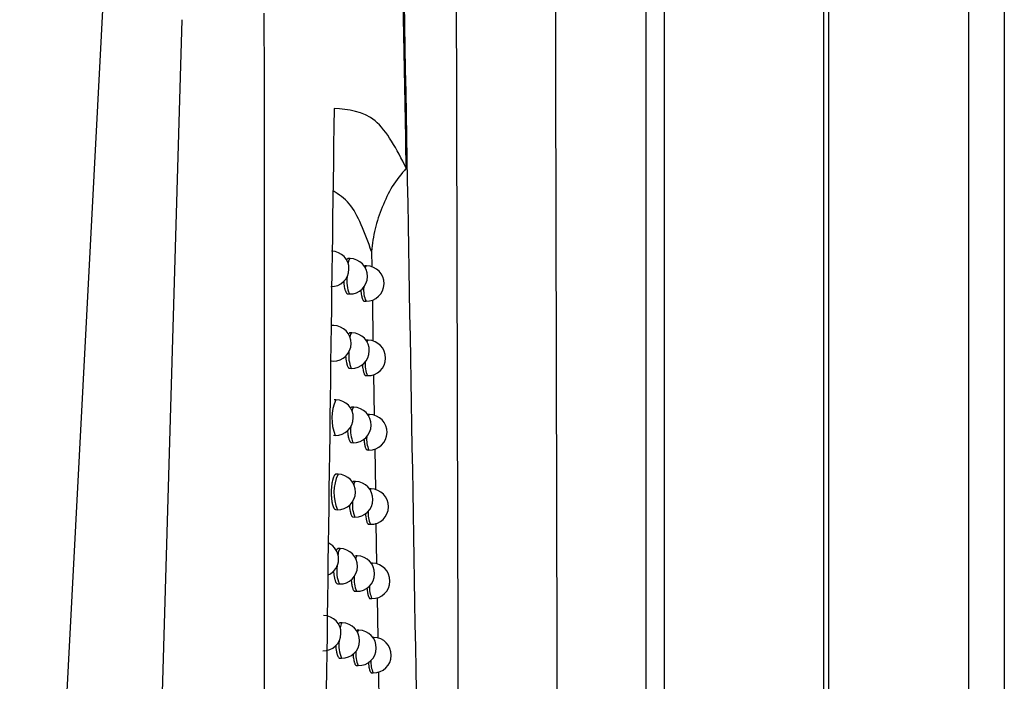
# Model space of a CAD drawing. Header units: millimetres. Extents: x -0.66 to 0.91, y -0.4 to 0.64.
# Tile 75 of 241: x 0.1808 to 0.2086, y 0.0813 to 0.0999. Entities that reach past the tile are written whole.
import ezdxf

# ---------------------------------------------------------------- set-up
doc = ezdxf.new("R2010")
doc.units = ezdxf.units.MM
doc.layers.add('FORMAT', color=7, linetype='Continuous')

msp = doc.modelspace()

# ---------------------------------------------------------------- linework, layer by layer
at = {"layer": 'FORMAT', "color": 7, "linetype": 'Continuous', "lineweight": 25}
for p, q in [((0.203614, 0.324067), (0.203614, -0.03602)), ((0.207571, -0.035976), (0.207571, 0.324024)), ((0.208571, 0.324024), (0.208571, -0.035976)), ((0.203483, 0.021911), (0.203483, 0.136136)), ((0.198474, 0.022126), (0.198474, 0.135921)), ((0.198974, 0.135921), (0.198974, 0.022364)), ((0.1808, 0.055495), (0.183163, 0.100563)), ((0.183953, 0.051341), (0.185387, 0.099924)), ((0.190724, 0.093385), (0.190731, 0.092953)), ((0.190119, 0.093186), (0.190067, 0.093187)), ((0.190586, 0.09298), (0.190534, 0.092981)), ((0.190054, 0.092187), (0.190101, 0.092186)), ((0.190521, 0.091981), (0.190568, 0.09198)), ((0.190747, 0.092014), (0.190765, 0.090856)), ((0.189658, 0.091295), (0.189605, 0.091296)), ((0.19017, 0.091088), (0.190118, 0.091089)), ((0.190628, 0.090882), (0.190576, 0.090883)), ((0.189594, 0.090296), (0.18964, 0.090295)), ((0.190105, 0.090089), (0.190153, 0.090088)), ((0.190563, 0.089883), (0.19061, 0.089882)), ((0.190781, 0.089915), (0.190799, 0.08876)), ((0.189719, 0.089198), (0.189666, 0.089199)), ((0.190221, 0.088991), (0.190169, 0.088991)), ((0.190669, 0.088784), (0.190617, 0.088785)), ((0.189654, 0.088199), (0.189701, 0.088198)), ((0.190156, 0.087992), (0.190203, 0.087991)), ((0.190604, 0.087785), (0.190651, 0.087785)), ((0.190815, 0.087816), (0.190833, 0.086664)), ((0.189778, 0.087101), (0.189726, 0.087102)), ((0.19027, 0.086894), (0.190218, 0.086895)), ((0.19071, 0.086688), (0.190665, 0.086689)), ((0.189714, 0.086102), (0.189761, 0.086101)), ((0.190205, 0.085895), (0.190253, 0.085894)), ((0.190645, 0.085689), (0.190692, 0.085688)), ((0.190849, 0.085718), (0.190867, 0.084569)), ((0.189837, 0.085004), (0.189785, 0.085005)), ((0.190319, 0.084798), (0.190267, 0.084799)), ((0.19075, 0.084592), (0.190714, 0.084593)), ((0.189772, 0.084005), (0.189819, 0.084005)), ((0.190254, 0.083799), (0.190301, 0.083798)), ((0.190685, 0.083593), (0.190732, 0.083592)), ((0.190883, 0.083621), (0.190901, 0.082475)), ((0.189895, 0.082909), (0.189842, 0.08291)), ((0.190367, 0.082702), (0.190315, 0.082703)), ((0.190789, 0.082497), (0.190762, 0.082497)), ((0.18983, 0.08191), (0.189877, 0.081909)), ((0.190302, 0.081703), (0.19035, 0.081702)), ((0.190724, 0.081498), (0.190772, 0.081497)), ((0.190917, 0.081524), (0.190935, 0.080381))]:
    msp.add_line(p, q, dxfattribs=at)
at = {"layer": 'FORMAT', "color": 7, "linetype": 'Continuous', "lineweight": 25, "flags": 128}
for points in [[(0.190065, 0.093043), (0.19009, 0.093148), (0.190119, 0.093186), (0.190119, 0.093186)], [(0.190551, 0.092923), (0.190557, 0.092942), (0.190586, 0.09298), (0.190586, 0.09298)], [(0.19012, 0.090965), (0.190141, 0.09105), (0.19017, 0.091088), (0.19017, 0.091088)], [(0.190596, 0.090836), (0.190599, 0.090844), (0.190628, 0.090882), (0.190628, 0.090882)], [(0.190174, 0.088885), (0.190192, 0.088952), (0.190221, 0.088991), (0.190221, 0.088991)], [(0.190641, 0.088748), (0.190669, 0.088784), (0.190669, 0.088784)], [(0.190685, 0.08666), (0.19071, 0.086688), (0.19071, 0.086688)], [(0.190729, 0.084572), (0.19075, 0.084592), (0.19075, 0.084592)], [(0.19033, 0.082638), (0.190338, 0.082664), (0.190367, 0.082702), (0.190367, 0.082702)], [(0.190772, 0.082483), (0.190789, 0.082497), (0.190789, 0.082497)]]:
    msp.add_lwpolyline(points, dxfattribs=at)
at = {"layer": 'FORMAT', "color": 7, "linetype": 'Continuous', "lineweight": 25}
for centre, radius, start, end in [((0.189588, 0.092894), 0.0005, 268.978431, 88.978431), ((0.19011, 0.092686), 0.0005, 268.978431, 88.978431), ((0.190577, 0.09248), 0.0005, 268.978431, 88.978431), ((0.190919, 0.092543), 0.0008925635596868, 171.636851, 203.554022), ((0.19128, 0.0923), 0.0007809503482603, 174.349307, 204.209364), ((0.189649, 0.090795), 0.0005, 268.978431, 88.978431), ((0.190161, 0.090588), 0.0005, 268.978431, 88.978431), ((0.190619, 0.090382), 0.0005, 268.978431, 88.978431), ((0.190947, 0.090437), 0.0008678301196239, 172.218726, 203.681608), ((0.191308, 0.090197), 0.0007660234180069, 174.73342, 204.314432), ((0.190849, 0.088677), 0.0012445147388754, 155.289991, 202.66687), ((0.18971, 0.088698), 0.0005, 268.978431, 88.978431), ((0.190212, 0.088491), 0.0005, 268.978431, 88.978431), ((0.19066, 0.088284), 0.0005, 268.978431, 88.978431), ((0.190977, 0.088332), 0.0008458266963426, 172.744059, 203.802957), ((0.191336, 0.088095), 0.0007521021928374, 175.097584, 204.416787), ((0.190879, 0.086581), 0.0012170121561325, 154.720677, 203.236185), ((0.18977, 0.086601), 0.0005, 268.978431, 88.978431), ((0.190317, 0.086815), 9.10019897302e-05, 120.602496, 187.44376), ((0.190262, 0.086394), 0.0005, 268.978431, 88.978431), ((0.190701, 0.086188), 0.0005, 268.978431, 88.978431), ((0.191008, 0.086229), 0.0008259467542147, 173.226152, 203.919411), ((0.191364, 0.085995), 0.0007390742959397, 175.443965, 204.516601), ((0.189294, 0.084712), 0.0005, 294.818572, 63.404893), ((0.190072, 0.084829), 0.0002930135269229, 143.161765, 178.904388), ((0.189828, 0.084505), 0.0005, 268.978431, 88.978431), ((0.19036, 0.084727), 8.15198177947e-05, 119.94895, 184.051748), ((0.19031, 0.084298), 0.0005, 268.978431, 88.978431), ((0.190586, 0.084362), 0.0008454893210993, 169.292486, 204.982825), ((0.190741, 0.084092), 0.0005, 268.978431, 88.978431), ((0.191039, 0.084127), 0.0008077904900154, 173.673575, 204.03181), ((0.191393, 0.083895), 0.0007268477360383, 175.774297, 204.614005), ((0.189362, 0.082616), 0.0005, 268.978431, 88.978431), ((0.190076, 0.082758), 0.0002361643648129, 140.180726, 178.745723), ((0.189886, 0.082409), 0.0005, 268.978431, 88.978431), ((0.190358, 0.082202), 0.0005, 268.978431, 88.978431), ((0.19078, 0.081997), 0.0005, 268.978431, 88.978431), ((0.190698, 0.082267), 0.0008958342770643, 171.533614, 203.546462), ((0.191071, 0.082026), 0.0007910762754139, 174.092226, 204.140714), ((0.191421, 0.081796), 0.0007153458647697, 176.089997, 204.709099)]:
    msp.add_arc(centre, radius, start, end, dxfattribs=at)
for points, knots in [([(0.1958452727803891, 0.1341201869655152), (0.195867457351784, 0.1217911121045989), (0.1959118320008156, 0.0971299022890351), (0.1960024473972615, 0.0602975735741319), (0.196078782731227, 0.0358944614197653), (0.1961169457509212, 0.0236943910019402)], [0, 0, 0, 0, 0.3333052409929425, 0.6666932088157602, 1, 1, 1, 1]), ([(0.1917042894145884, 0.0957332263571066), (0.1916805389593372, 0.0970261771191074), (0.1916350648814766, 0.0995017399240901), (0.1915876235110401, 0.1019792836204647), (0.191564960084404, 0.1031628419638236)], [0, 0, 0, 0, 0.5222855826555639, 0.9999999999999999, 0.9999999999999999, 0.9999999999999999, 0.9999999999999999]), ([(0.1933480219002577, 0.0217882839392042), (0.1933383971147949, 0.0246374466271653), (0.1932891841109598, 0.039205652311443), (0.1932091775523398, 0.0655934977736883), (0.1931469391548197, 0.0897799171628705), (0.1931180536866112, 0.1021753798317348), (0.1931167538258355, 0.1027331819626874)], [0, 0, 0, 0, 0.1061557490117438, 0.5427906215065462, 0.979425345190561, 1, 1, 1, 1]), ([(0.1927901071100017, 0.0213730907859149), (0.1927143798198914, 0.0279605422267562), (0.1925628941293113, 0.0411381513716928), (0.1922969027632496, 0.0610178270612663), (0.1919990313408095, 0.0809722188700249), (0.1917604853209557, 0.0943342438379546), (0.1916411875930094, 0.1010166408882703)], [0, 0, 0, 0, 0.2497424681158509, 0.499587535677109, 0.7497419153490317, 1, 1, 1, 1]), ([(0.1877643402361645, -0.0007072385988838), (0.1877633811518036, 0.0003401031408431), (0.18775543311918, 0.0090195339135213), (0.1877418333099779, 0.0253356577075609), (0.1877256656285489, 0.0482474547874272), (0.1877123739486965, 0.071167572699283), (0.1877042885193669, 0.0884573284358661), (0.1877004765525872, 0.0981058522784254), (0.1876996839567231, 0.1001120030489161)], [0, 0, 0, 0, 0.0311834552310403, 0.2584205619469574, 0.4856768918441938, 0.7129909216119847, 0.9403241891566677, 1, 1, 1, 1]), ([(0.1896683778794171, 0.0974178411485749), (0.1895188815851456, 0.0864929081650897), (0.189219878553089, 0.0646422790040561), (0.1889767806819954, 0.0318604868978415), (0.1889076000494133, 0.0100233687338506), (0.1888730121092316, -0.0008944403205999)], [0, 0, 0, 0, 0.3333330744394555, 0.666689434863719, 1, 1, 1, 1]), ([(0.1917042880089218, 0.0957332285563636), (0.1914332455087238, 0.0962619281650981), (0.190892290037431, 0.0973171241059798), (0.1900756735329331, 0.0973844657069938), (0.1896682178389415, 0.097418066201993)], [0, 0, 0, 0, 0.5010440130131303, 1, 1, 1, 1]), ([(0.1917042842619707, 0.0957332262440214), (0.1915632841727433, 0.0955673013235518), (0.1912817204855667, 0.095235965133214), (0.1910221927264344, 0.0946378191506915), (0.1907961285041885, 0.0940294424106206), (0.1907482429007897, 0.0935996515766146), (0.1907243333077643, 0.0933850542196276)], [0, 0, 0, 0, 0.2503243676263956, 0.499873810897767, 0.7502837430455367, 0.9999999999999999, 0.9999999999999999, 0.9999999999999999, 0.9999999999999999]), ([(0.1907243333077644, 0.0933850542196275), (0.1905346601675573, 0.0939075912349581), (0.1902388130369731, 0.0947226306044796), (0.1897973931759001, 0.0949941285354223), (0.1896389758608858, 0.0950915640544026)], [0, 0, 0, 0, 0.6411187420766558, 1, 1, 1, 1]), ([(0.1900665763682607, 0.0931865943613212), (0.1900653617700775, 0.0931867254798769), (0.1900605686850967, 0.0931872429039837), (0.1900487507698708, 0.0931833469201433), (0.1900346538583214, 0.093172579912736), (0.1900218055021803, 0.0931562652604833), (0.1900159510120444, 0.0931460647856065), (0.1900134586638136, 0.0931417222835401)], [0, 0, 0, 0, 0.0677219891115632, 0.2672466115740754, 0.654236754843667, 0.8528031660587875, 1, 1, 1, 1]), ([(0.1899379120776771, 0.0925395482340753), (0.1899380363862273, 0.0925374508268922), (0.1899397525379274, 0.092508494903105), (0.1899440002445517, 0.0924678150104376), (0.1899505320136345, 0.0924193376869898), (0.1899581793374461, 0.0923734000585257), (0.1899672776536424, 0.0923315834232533), (0.1899776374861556, 0.0922949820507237), (0.1899887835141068, 0.0922619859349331), (0.1900009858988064, 0.0922347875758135), (0.1900139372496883, 0.0922141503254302), (0.1900239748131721, 0.0922019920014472), (0.1900342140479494, 0.092193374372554), (0.1900443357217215, 0.0921880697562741), (0.1900510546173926, 0.0921875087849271), (0.1900542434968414, 0.0921872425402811)], [0, 0, 0, 0, 0.0102757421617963, 0.1418625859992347, 0.2090218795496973, 0.2742856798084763, 0.4063024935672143, 0.4736744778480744, 0.5393049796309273, 0.6720638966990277, 0.7398160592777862, 0.8057840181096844, 0.8722113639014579, 0.939349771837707, 1, 1, 1, 1]), ([(0.1904201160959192, 0.0923045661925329), (0.1904215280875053, 0.0922858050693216), (0.1904239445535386, 0.0922536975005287), (0.1904290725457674, 0.0922122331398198), (0.1904357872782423, 0.0921661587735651), (0.1904438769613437, 0.0921243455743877), (0.1904530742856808, 0.0920877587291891), (0.1904629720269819, 0.0920548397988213), (0.1904738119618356, 0.0920277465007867), (0.1904853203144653, 0.0920072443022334), (0.1904942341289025, 0.0919952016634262), (0.190503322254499, 0.0919867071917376), (0.1905122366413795, 0.0919815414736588), (0.1905181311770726, 0.0919810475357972), (0.190520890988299, 0.0919808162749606)], [0, 0, 0, 0, 0.0995843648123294, 0.1704275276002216, 0.2391707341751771, 0.378231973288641, 0.4492065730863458, 0.518167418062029, 0.6576694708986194, 0.7288703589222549, 0.7980215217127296, 0.8676553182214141, 0.9380364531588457, 1, 1, 1, 1]), ([(0.1901179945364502, 0.0910884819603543), (0.190116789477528, 0.0910886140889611), (0.1901120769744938, 0.0910891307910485), (0.1900970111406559, 0.0910838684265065), (0.1900818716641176, 0.0910712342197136), (0.1900710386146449, 0.0910523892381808), (0.1900699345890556, 0.0910504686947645)], [0, 0, 0, 0, 0.0746113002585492, 0.2917749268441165, 0.9278228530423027, 1, 1, 1, 1]), ([(0.1899918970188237, 0.0904360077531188), (0.1899919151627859, 0.0904356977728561), (0.1899935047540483, 0.0904085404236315), (0.1899975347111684, 0.0903696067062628), (0.1900039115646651, 0.0903210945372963), (0.1900113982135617, 0.0902751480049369), (0.1900203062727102, 0.0902333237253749), (0.1900304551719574, 0.0901967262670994), (0.1900413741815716, 0.0901637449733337), (0.1900533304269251, 0.0901365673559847), (0.1900660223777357, 0.0901159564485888), (0.1900758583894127, 0.0901038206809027), (0.1900858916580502, 0.0900952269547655), (0.1900957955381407, 0.0900899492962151), (0.1901023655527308, 0.0900894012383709), (0.1901054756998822, 0.0900891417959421)], [0, 0, 0, 0, 0.001534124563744, 0.1344045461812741, 0.2022198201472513, 0.2681009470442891, 0.4013677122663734, 0.4693790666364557, 0.5355975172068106, 0.6695469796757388, 0.7379081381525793, 0.804435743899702, 0.8714268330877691, 0.9391353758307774, 1, 1, 1, 1]), ([(0.1904645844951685, 0.0902017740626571), (0.1904658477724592, 0.0901846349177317), (0.1904680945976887, 0.090154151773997), (0.190472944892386, 0.0901142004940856), (0.1904795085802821, 0.0900681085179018), (0.190487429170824, 0.0900262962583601), (0.1904964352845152, 0.0899897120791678), (0.1905061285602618, 0.089956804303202), (0.1905167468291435, 0.0899297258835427), (0.1905280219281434, 0.0899092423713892), (0.1905367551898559, 0.0898972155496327), (0.1905456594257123, 0.0898887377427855), (0.1905543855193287, 0.0898835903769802), (0.1905601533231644, 0.0898831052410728), (0.1905628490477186, 0.0898828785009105)], [0, 0, 0, 0, 0.0918394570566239, 0.1633427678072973, 0.2327121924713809, 0.3730410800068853, 0.4446637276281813, 0.5142294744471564, 0.6549560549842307, 0.7267829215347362, 0.7965189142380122, 0.8667417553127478, 0.9377184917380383, 1, 1, 1, 1]), ([(0.1901685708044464, 0.0889910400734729), (0.1901673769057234, 0.0889911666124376), (0.1901627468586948, 0.0889916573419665), (0.1901482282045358, 0.0889871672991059), (0.1901352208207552, 0.0889712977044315), (0.1901256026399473, 0.0889595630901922)], [0, 0, 0, 0, 0.0830165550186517, 0.3219456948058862, 1, 1, 1, 1]), ([(0.1900451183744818, 0.0883333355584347), (0.1900471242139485, 0.0883086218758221), (0.1900502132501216, 0.088270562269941), (0.1900564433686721, 0.0882235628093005), (0.1900637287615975, 0.0881775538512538), (0.1900724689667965, 0.0881357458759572), (0.1900824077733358, 0.0880991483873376), (0.1900931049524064, 0.0880661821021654), (0.1901048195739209, 0.0880390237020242), (0.1901172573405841, 0.0880184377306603), (0.1901268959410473, 0.0880063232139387), (0.1901367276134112, 0.0879977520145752), (0.1901464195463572, 0.0879924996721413), (0.1901528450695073, 0.0879919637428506), (0.1901558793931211, 0.0879917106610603)], [0, 0, 0, 0, 0.1268073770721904, 0.1952861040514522, 0.2617927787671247, 0.3963260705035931, 0.4649851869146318, 0.5318013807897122, 0.6669611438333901, 0.7359413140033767, 0.8030399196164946, 0.8706061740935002, 0.938896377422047, 1, 1, 1, 1]), ([(0.1905083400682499, 0.0880997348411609), (0.1905094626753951, 0.0880841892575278), (0.1905115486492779, 0.0880553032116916), (0.1905161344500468, 0.0880168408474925), (0.1905225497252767, 0.0879707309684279), (0.1905303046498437, 0.0879289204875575), (0.1905391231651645, 0.08789233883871), (0.1905486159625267, 0.0878594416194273), (0.1905590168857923, 0.0878323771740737), (0.190570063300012, 0.087811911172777), (0.1905786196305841, 0.0877998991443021), (0.1905873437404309, 0.0877914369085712), (0.1905958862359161, 0.0877863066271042), (0.1906015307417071, 0.0877858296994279), (0.1906041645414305, 0.0877856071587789)], [0, 0, 0, 0, 0.084088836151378, 0.1562497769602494, 0.2262437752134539, 0.3678369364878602, 0.4401058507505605, 0.5102761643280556, 0.6522265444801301, 0.7246789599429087, 0.7950007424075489, 0.8658135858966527, 0.9373868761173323, 1, 1, 1, 1]), ([(0.1897259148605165, 0.0871012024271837), (0.1897246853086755, 0.0871013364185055), (0.1897197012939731, 0.0871018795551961), (0.1897110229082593, 0.0870990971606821), (0.1896999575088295, 0.0870929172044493), (0.189689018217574, 0.0870830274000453), (0.1896781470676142, 0.0870695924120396), (0.1896675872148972, 0.0870527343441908), (0.1896574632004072, 0.0870327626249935), (0.189647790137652, 0.0870097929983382), (0.1896385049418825, 0.0869835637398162), (0.1896270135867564, 0.0869451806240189), (0.1896167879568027, 0.0869016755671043), (0.1896080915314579, 0.0868541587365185), (0.1896023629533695, 0.0868165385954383), (0.1895975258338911, 0.0867776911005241), (0.1895935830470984, 0.0867378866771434), (0.1895905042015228, 0.0866966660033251), (0.189588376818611, 0.086654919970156), (0.1895872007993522, 0.0866130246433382), (0.1895869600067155, 0.0865713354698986), (0.1895876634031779, 0.086529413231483), (0.1895893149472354, 0.0864881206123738), (0.1895918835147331, 0.0864478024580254), (0.1895953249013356, 0.0864087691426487), (0.1895996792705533, 0.0863706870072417), (0.1896048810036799, 0.0863342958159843), (0.1896108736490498, 0.0862998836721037), (0.1896175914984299, 0.0862676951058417), (0.1896250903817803, 0.0862375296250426), (0.1896332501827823, 0.0862099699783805), (0.189641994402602, 0.0861852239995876), (0.1896512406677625, 0.0861634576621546), (0.1896610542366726, 0.0861445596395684), (0.1896780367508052, 0.0861187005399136), (0.1896959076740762, 0.0861034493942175), (0.1897102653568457, 0.0861021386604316), (0.1897136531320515, 0.0861018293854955)], [0, 0, 0, 0, 0.0090116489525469, 0.0365289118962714, 0.0631608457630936, 0.0899778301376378, 0.1173793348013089, 0.1449832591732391, 0.1715778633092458, 0.1983584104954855, 0.2257273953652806, 0.2533005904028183, 0.3063416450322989, 0.3335655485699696, 0.360993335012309, 0.3873533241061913, 0.4138993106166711, 0.4407340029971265, 0.4679645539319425, 0.4941836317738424, 0.5205865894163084, 0.5472742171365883, 0.5743515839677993, 0.600547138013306, 0.626925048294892, 0.6535845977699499, 0.6806292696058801, 0.7069293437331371, 0.7334115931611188, 0.7601749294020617, 0.7873225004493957, 0.8138027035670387, 0.8404662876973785, 0.8674130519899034, 0.8947471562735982, 0.9751650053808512, 1, 1, 1, 1]), ([(0.1902183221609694, 0.0868942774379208), (0.1902171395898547, 0.0868944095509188), (0.1902125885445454, 0.0868949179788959), (0.1902014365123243, 0.0868907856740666), (0.1901898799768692, 0.0868824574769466), (0.190181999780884, 0.0868712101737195), (0.1901804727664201, 0.0868690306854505)], [0, 0, 0, 0, 0.0934869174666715, 0.3597781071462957, 0.8759386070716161, 1, 1, 1, 1]), ([(0.1900974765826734, 0.0862314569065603), (0.1900993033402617, 0.0862084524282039), (0.1901021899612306, 0.086172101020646), (0.1901080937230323, 0.0861266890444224), (0.1901152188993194, 0.0860806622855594), (0.1901237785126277, 0.0860388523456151), (0.1901335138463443, 0.0860022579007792), (0.1901439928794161, 0.0859693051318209), (0.1901554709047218, 0.0859421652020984), (0.1901676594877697, 0.0859216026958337), (0.1901771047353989, 0.0859095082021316), (0.1901867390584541, 0.0859009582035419), (0.1901962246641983, 0.0858957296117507), (0.1902025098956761, 0.0858952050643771), (0.190205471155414, 0.0858949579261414)], [0, 0, 0, 0, 0.1191714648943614, 0.1883133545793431, 0.2554462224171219, 0.3912472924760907, 0.4605547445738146, 0.5279708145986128, 0.6643451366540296, 0.7339464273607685, 0.8016196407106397, 0.8697646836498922, 0.9386401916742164, 1, 1, 1, 1]), ([(0.1905513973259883, 0.0859984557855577), (0.1905523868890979, 0.085984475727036), (0.190554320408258, 0.0859571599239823), (0.190558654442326, 0.0859201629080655), (0.1905649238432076, 0.0858740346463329), (0.1905725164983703, 0.0858322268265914), (0.1905811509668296, 0.0857956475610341), (0.1905904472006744, 0.0857627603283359), (0.1906006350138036, 0.0857357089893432), (0.1906114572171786, 0.0857152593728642), (0.1906198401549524, 0.0857032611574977), (0.1906283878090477, 0.0856948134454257), (0.1906367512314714, 0.0856896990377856), (0.1906422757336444, 0.0856892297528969), (0.1906448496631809, 0.0856890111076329)], [0, 0, 0, 0, 0.0763340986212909, 0.1491501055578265, 0.2197669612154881, 0.3626208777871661, 0.4355342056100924, 0.5063086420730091, 0.6494818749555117, 0.7225592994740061, 0.7934676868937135, 0.8648713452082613, 0.9370419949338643, 1, 1, 1, 1]), ([(0.1897845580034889, 0.0850037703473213), (0.1897833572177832, 0.0850043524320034), (0.1897785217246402, 0.0850066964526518), (0.1897699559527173, 0.0850024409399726), (0.1897591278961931, 0.084996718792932), (0.189748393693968, 0.0849867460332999), (0.1897377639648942, 0.0849731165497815), (0.1897300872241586, 0.0849613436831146), (0.1897261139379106, 0.084953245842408), (0.1897255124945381, 0.0849520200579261)], [0, 0, 0, 0, 0.0606227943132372, 0.2441244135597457, 0.4216763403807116, 0.6004618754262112, 0.7831434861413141, 0.9671740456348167, 1, 1, 1, 1]), ([(0.1896522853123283, 0.0843638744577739), (0.1896525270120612, 0.084359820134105), (0.1896535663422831, 0.08434238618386), (0.1896562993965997, 0.0843124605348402), (0.189660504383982, 0.0842742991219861), (0.1896656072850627, 0.0842379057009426), (0.189671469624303, 0.0842034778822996), (0.1896780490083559, 0.0841712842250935), (0.1896853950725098, 0.0841411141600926), (0.1896933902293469, 0.0841135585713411), (0.1897019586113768, 0.0840888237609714), (0.1897110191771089, 0.0840670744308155), (0.1897206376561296, 0.0840481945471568), (0.1897372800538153, 0.0840223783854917), (0.1897547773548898, 0.0840071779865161), (0.1897688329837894, 0.0840058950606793), (0.1897721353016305, 0.0840055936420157)], [0, 0, 0, 0, 0.0196377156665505, 0.0844439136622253, 0.149942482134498, 0.2163879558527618, 0.2809814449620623, 0.346022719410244, 0.4117551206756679, 0.478432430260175, 0.5434314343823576, 0.6088809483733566, 0.6750263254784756, 0.7421236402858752, 0.9394129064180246, 1, 1, 1, 1]), ([(0.190148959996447, 0.0841303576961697), (0.1901506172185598, 0.0841090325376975), (0.1901533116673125, 0.084074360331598), (0.1901589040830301, 0.0840305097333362), (0.1901658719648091, 0.0839844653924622), (0.1901742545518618, 0.0839426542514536), (0.1901837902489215, 0.0839060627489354), (0.190194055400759, 0.083873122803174), (0.1902053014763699, 0.083846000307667), (0.1902172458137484, 0.0838254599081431), (0.1902265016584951, 0.083813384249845), (0.1902359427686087, 0.0838048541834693), (0.1902452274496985, 0.0837996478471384), (0.1902513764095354, 0.0837991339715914), (0.1902542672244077, 0.083798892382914)], [0, 0, 0, 0, 0.1115265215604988, 0.1813290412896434, 0.2490865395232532, 0.3861521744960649, 0.456106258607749, 0.5241220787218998, 0.6617106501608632, 0.7319328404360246, 0.8001819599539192, 0.8689070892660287, 0.9383691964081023, 1, 1, 1, 1]), ([(0.1905937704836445, 0.0838979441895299), (0.1905946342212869, 0.0838855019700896), (0.1905964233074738, 0.0838597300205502), (0.1906005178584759, 0.0838241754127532), (0.1906066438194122, 0.083778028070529), (0.1906140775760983, 0.0837362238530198), (0.1906225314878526, 0.0836996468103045), (0.1906316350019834, 0.0836667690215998), (0.190641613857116, 0.0836397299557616), (0.1906522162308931, 0.0836192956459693), (0.1906604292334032, 0.0836073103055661), (0.1906688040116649, 0.0835988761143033), (0.1906769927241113, 0.0835937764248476), (0.1906824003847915, 0.0835933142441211), (0.1906849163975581, 0.0835930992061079)], [0, 0, 0, 0, 0.0685768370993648, 0.1420452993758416, 0.2132832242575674, 0.3573942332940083, 0.4309500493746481, 0.5023280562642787, 0.6467229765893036, 0.7204247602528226, 0.7919204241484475, 0.863915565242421, 0.9366842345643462, 1, 1, 1, 1]), ([(0.1898422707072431, 0.0829082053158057), (0.1898410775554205, 0.082908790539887), (0.1898363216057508, 0.0829111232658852), (0.189820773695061, 0.0829036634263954), (0.1898036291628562, 0.0828902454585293), (0.1897909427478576, 0.0828682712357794), (0.1897882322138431, 0.0828635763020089)], [0, 0, 0, 0, 0.0661743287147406, 0.2637734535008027, 0.8427004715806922, 1, 1, 1, 1]), ([(0.1897126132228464, 0.0822628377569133), (0.1897127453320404, 0.0822605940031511), (0.1897136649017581, 0.0822449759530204), (0.1897162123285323, 0.0822168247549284), (0.1897203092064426, 0.0821786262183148), (0.1897253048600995, 0.0821422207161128), (0.1897310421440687, 0.0821077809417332), (0.1897374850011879, 0.0820755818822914), (0.1897446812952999, 0.0820454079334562), (0.1897525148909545, 0.082017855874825), (0.1897609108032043, 0.0819931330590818), (0.1897697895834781, 0.0819713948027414), (0.1897792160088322, 0.0819525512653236), (0.1897922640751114, 0.0819318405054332), (0.189805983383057, 0.081917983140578), (0.1898196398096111, 0.0819108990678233), (0.1898264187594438, 0.0819103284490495), (0.189829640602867, 0.0819100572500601)], [0, 0, 0, 0, 0.0109752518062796, 0.0763952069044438, 0.1425144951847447, 0.2095903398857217, 0.2747752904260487, 0.3404124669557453, 0.4067478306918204, 0.4740379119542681, 0.5395971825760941, 0.6056112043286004, 0.6723278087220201, 0.7400056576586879, 0.8721670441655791, 0.9392446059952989, 1, 1, 1, 1]), ([(0.1901995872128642, 0.0820300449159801), (0.1902010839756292, 0.0820103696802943), (0.1902035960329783, 0.081977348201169), (0.1902088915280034, 0.0819350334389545), (0.1902157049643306, 0.081888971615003), (0.1902239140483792, 0.0818471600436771), (0.1902332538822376, 0.0818105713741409), (0.1902433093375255, 0.0817776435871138), (0.1902543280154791, 0.0817505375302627), (0.1902660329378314, 0.0817300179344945), (0.1902751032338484, 0.081717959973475), (0.1902843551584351, 0.0817094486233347), (0.1902934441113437, 0.0817042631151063), (0.1902994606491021, 0.081703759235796), (0.1903022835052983, 0.0817035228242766)], [0, 0, 0, 0, 0.1038740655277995, 0.1743346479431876, 0.2427151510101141, 0.3810420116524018, 0.4516409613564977, 0.5202563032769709, 0.6590586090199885, 0.7299013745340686, 0.7987275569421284, 0.8680339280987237, 0.9380837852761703, 1, 1, 1, 1]), ([(0.1906354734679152, 0.0817982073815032), (0.1906362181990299, 0.0817872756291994), (0.1906378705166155, 0.0817630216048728), (0.1906417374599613, 0.081728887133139), (0.1906477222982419, 0.0816827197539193), (0.1906550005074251, 0.0816409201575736), (0.1906632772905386, 0.081604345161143), (0.1906721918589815, 0.0815714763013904), (0.1906819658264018, 0.0815444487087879), (0.1906923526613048, 0.0815240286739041), (0.1907003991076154, 0.081512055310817), (0.1907086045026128, 0.0815036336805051), (0.1907166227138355, 0.0814985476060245), (0.1907219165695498, 0.0814980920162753), (0.1907243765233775, 0.0814978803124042)], [0, 0, 0, 0, 0.0608186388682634, 0.1349368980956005, 0.206794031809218, 0.3521583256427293, 0.4263546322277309, 0.4983355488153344, 0.6439507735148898, 0.7182761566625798, 0.7903596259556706, 0.8629467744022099, 0.9363139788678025, 1, 1, 1, 1])]:
    msp.add_open_spline(points, degree=3, knots=knots, dxfattribs=at)

doc.saveas('drawing.dxf')
